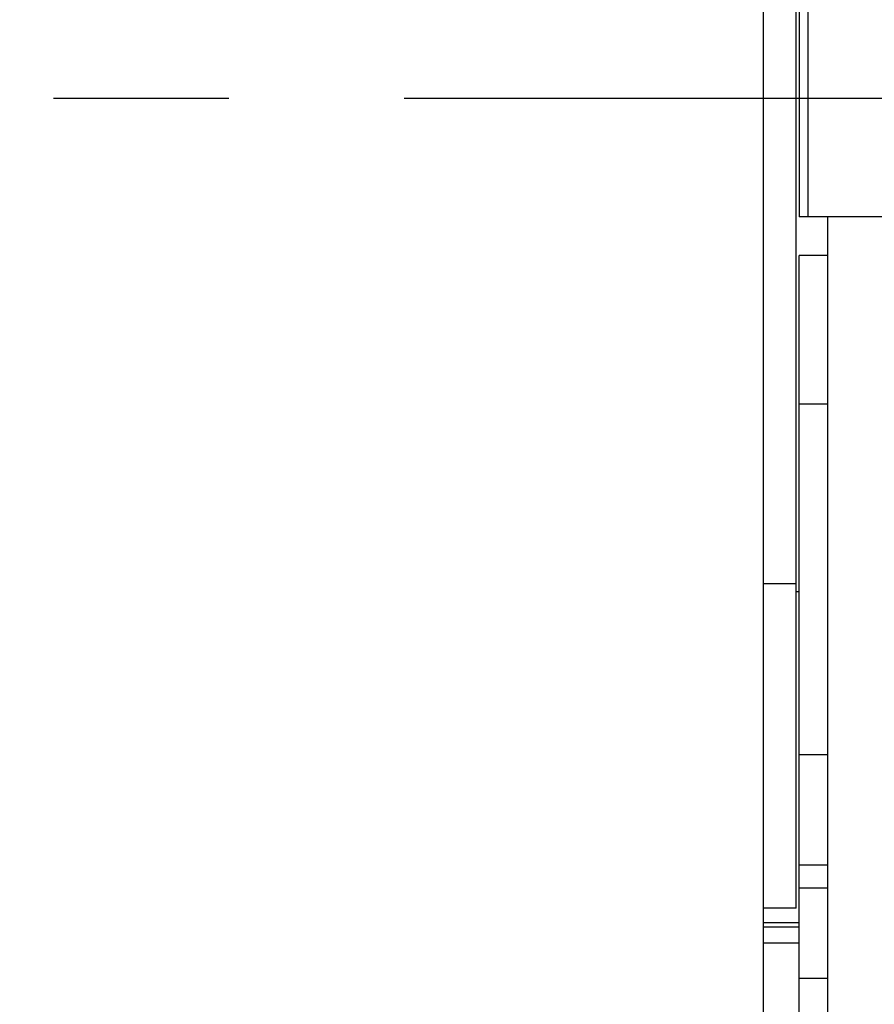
# Model space of a CAD drawing. Header units: millimetres. Extents: x 0 to 1189, y 0 to 841.
# Tile 77 of 184: x 767 to 791, y 269 to 296. Entities that reach past the tile are written whole.
import ezdxf
from ezdxf.enums import TextEntityAlignment as Align

# ---------------------------------------------------------------- set-up
doc = ezdxf.new("R2010")
doc.units = ezdxf.units.MM
doc.header["$LTSCALE"] = 65.395
doc.linetypes.add('CENTER', pattern=[0.6, 0.375, -0.075, 0.075, -0.075])
doc.layers.get('0').update_dxf_attribs({"linetype": 'CONTINUOUS'})
for name, color, linetype in [('1907_734000_04_SIMPLE1_C_ABL1891', 7, 'CONTINUOUS'), ('1907_734000_04_SIMPLE1_T1_C_PBL1892', 7, 'CONTINUOUS'), ('1947_111100_12_SIMPLE1_T1_X_PBL1903', 7, 'CONTINUOUS'), ('1947_111100_12_SIMPLE1_X_ABL1902', 7, 'CONTINUOUS'), ('1947_122000_06_SIMPLE1_B_ABL2020', 7, 'CONTINUOUS'), ('1947_122000_06_SIMPLE1_T1_B_PBL2021', 7, 'CONTINUOUS'), ('32007_040000_TLKGS_KS_V_ABL1881', 7, 'CONTINUOUS'), ('32007_041000_TLKGS_KS_V_ABL1882', 7, 'CONTINUOUS'), ('32007_313000_01_SIMPLE1_T1_X_PBL1894', 7, 'CONTINUOUS'), ('32007_313000_01_SIMPLE1_X_ABL1893', 7, 'CONTINUOUS'), ('32087_000000_TLKGS_MARKETING_ABL1880', 7, 'CONTINUOUS'), ('32087_030000_TLKGS_V_ABL1897', 7, 'CONTINUOUS'), ('32087_100000_TLKGS_V_ABL1898', 7, 'CONTINUOUS'), ('32087_111000_01_SIMPLE1_X_ABL1901', 7, 'CONTINUOUS'), ('34007_391700_01_SIMPLE1_T1_X_PBL1896', 7, 'CONTINUOUS'), ('34007_391700_01_SIMPLE1_X_ABL1895', 7, 'CONTINUOUS'), ('8M32E_GENSET_GRUNDRAHMEN_ABL1726', 7, 'CONTINUOUS'), ('8M32E_GENSET_GRUNDRAHMEN_T1_PBL1727', 7, 'CONTINUOUS'), ('8M32E_GENSET_SCHUTZHAUBE_ABL1856', 7, 'CONTINUOUS'), ('8M32E_GENSET_SCHUTZHAUBE_T1_PBL1857', 7, 'CONTINUOUS'), ('oben_15_VBL1723', 7, 'CONTINUOUS')]:
    doc.layers.add(name, color=color, linetype=linetype)
doc.styles.get("Standard").update_dxf_attribs({"font": 'txt', "width": 0.6})
doc.dimstyles.new('DIMSTYLE_4', dxfattribs={"dimtxt": 3.5, "dimasz": 3.5, "dimexe": 1.8, "dimexo": 0, "dimgap": 0.875, "dimtad": 1, "dimdec": 0, "dimlfac": 25, "dimdsep": 46, "dimtxsty": 'Standard', "dimblk": '_FILLED', "dimblk1": '_FILLED', "dimblk2": '_FILLED', "dimcen": 0.09, "dimadec": 0, "dimazin": 0, "dimtp": 2, "dimtm": 2, "dimtfac": 1, "dimtdec": 0, "dimtofl": 0, "dimtmove": 0, "dimatfit": 3, "dimldrblk": '_FILLED', "dimfxl": 1, "dimtolj": 1, "dimarcsym": 0})

# ---------------------------------------------------------------- blocks, each defined once
blk = doc.blocks.new('_FILLED')
at = {"color": 0, "linetype": 'ByBlock'}
blk.add_solid([(0, 0), (-1, 0.1671), (-1, -0.1671)], dxfattribs=at)
blk = doc.blocks.new('*D20')
at = {"color": 2, "linetype": 'Continuous'}
for p, q in [((706.699, 346.077), (1080.914, 346.077)), ((1079.114, 346.077), (1079.114, 292.387)), ((1079.114, 238.697), (1079.114, 292.387)), ((699.939, 238.697), (1080.914, 238.697))]:
    blk.add_line(p, q, dxfattribs=at)
at = {"color": 2, "linetype": 'Continuous', "xscale": 3.5, "yscale": 3.5, "zscale": 3.5}
for p, rotation in [((1079.114, 346.077), 90), ((1079.114, 238.697), 270)]:
    blk.add_blockref('_FILLED', p, dxfattribs=dict(at, rotation=rotation))
at = {"color": 2, "linetype": 'Continuous', "width": 0.690476}
blk.add_text('2684', height=3.5, rotation=90, dxfattribs=at).set_placement((1078.239, 292.387), align=Align.CENTER)
blk = doc.blocks.new('8M32E_GENSET_GRUNDRAHMEN_T1_PBL1727', base_point=(813.219, 294.137))
at = {"layer": '8M32E_GENSET_GRUNDRAHMEN_T1_PBL1727', "color": 7, "linetype": 'Continuous'}
blk.add_line((787.539, 270.537), (788.539, 270.537), dxfattribs=at)
blk = doc.blocks.new('8M32E_GENSET_GRUNDRAHMEN_ABL1726', base_point=(813.219, 294.137))
at = {"layer": '8M32E_GENSET_GRUNDRAHMEN_T1_PBL1727'}
blk.add_blockref('8M32E_GENSET_GRUNDRAHMEN_T1_PBL1727', (813.219, 294.137), dxfattribs=at)
blk = doc.blocks.new('8M32E_GENSET_SCHUTZHAUBE_T1_PBL1857', base_point=(816.827, 294.137))
at = {"layer": '8M32E_GENSET_SCHUTZHAUBE_T1_PBL1857', "color": 7, "linetype": 'Continuous'}
blk.add_line((787.539, 311.053), (787.539, 260.737), dxfattribs=at)
at = {"layer": '8M32E_GENSET_SCHUTZHAUBE_T1_PBL1857', "color": 2, "linetype": 'CENTER'}
blk.add_line((620.555, 294.137), (1013.099, 294.137), dxfattribs=at)
blk = doc.blocks.new('8M32E_GENSET_SCHUTZHAUBE_ABL1856', base_point=(816.827, 294.137))
at = {"layer": '8M32E_GENSET_SCHUTZHAUBE_T1_PBL1857'}
blk.add_blockref('8M32E_GENSET_SCHUTZHAUBE_T1_PBL1857', (816.827, 294.137), dxfattribs=at)
blk = doc.blocks.new('1907_734000_04_SIMPLE1_T1_C_PBL1892', base_point=(788.04, 291.373))
at = {"layer": '1907_734000_04_SIMPLE1_T1_C_PBL1892', "color": 7, "linetype": 'Continuous'}
for p, q in [((788.459, 271.506), (788.459, 311.654)), ((788.459, 280.565), (787.539, 280.565)), ((788.459, 271.506), (787.539, 271.506)), ((788.539, 271.091), (787.539, 271.091))]:
    blk.add_line(p, q, dxfattribs=at)
at = {"layer": '1907_734000_04_SIMPLE1_T1_C_PBL1892', "color": 9, "linetype": 'Continuous'}
blk.add_line((788.539, 280.337), (788.459, 280.337), dxfattribs=at)
blk = doc.blocks.new('1907_734000_04_SIMPLE1_C_ABL1891', base_point=(788.04, 291.373))
at = {"layer": '1907_734000_04_SIMPLE1_T1_C_PBL1892'}
blk.add_blockref('1907_734000_04_SIMPLE1_T1_C_PBL1892', (788.04, 291.373), dxfattribs=at)
blk = doc.blocks.new('32007_313000_01_SIMPLE1_T1_X_PBL1894', base_point=(788.939, 277.937))
at = {"layer": '32007_313000_01_SIMPLE1_T1_X_PBL1894', "color": 7, "linetype": 'Continuous'}
for p, q in [((788.539, 266.137), (788.539, 289.737)), ((789.339, 289.737), (788.539, 289.737)), ((789.339, 285.586), (788.539, 285.586)), ((789.339, 275.786), (788.539, 275.786)), ((789.339, 272.057), (788.539, 272.057)), ((789.339, 269.533), (788.539, 269.533)), ((789.339, 266.137), (788.539, 266.137))]:
    blk.add_line(p, q, dxfattribs=at)
at = {"layer": '32007_313000_01_SIMPLE1_T1_X_PBL1894', "color": 9, "linetype": 'Continuous'}
blk.add_line((789.339, 272.702), (788.539, 272.702), dxfattribs=at)
blk = doc.blocks.new('32007_313000_01_SIMPLE1_X_ABL1893', base_point=(788.939, 277.937))
at = {"layer": '32007_313000_01_SIMPLE1_T1_X_PBL1894'}
blk.add_blockref('32007_313000_01_SIMPLE1_T1_X_PBL1894', (788.939, 277.937), dxfattribs=at)
blk = doc.blocks.new('34007_391700_01_SIMPLE1_T1_X_PBL1896', base_point=(795.016, 299.697))
at = {"layer": '34007_391700_01_SIMPLE1_T1_X_PBL1896', "color": 7, "linetype": 'Continuous'}
for p, q in [((788.541, 310.817), (788.541, 290.817)), ((798.021, 310.817), (788.541, 310.817)), ((798.021, 310.817), (798.021, 290.817)), ((800.691, 299.697), (798.021, 299.697)), ((801.491, 289.377), (801.491, 298.897)), ((798.021, 290.817), (788.541, 290.817)), ((795.971, 290.177), (795.971, 289.377)), ((796.771, 288.577), (800.691, 288.577))]:
    blk.add_line(p, q, dxfattribs=at)
at = {"layer": '34007_391700_01_SIMPLE1_T1_X_PBL1896', "color": 9, "linetype": 'Continuous'}
for p, q in [((788.781, 310.817), (788.781, 290.817)), ((797.781, 310.817), (797.781, 290.817))]:
    blk.add_line(p, q, dxfattribs=at)
at = {"layer": '34007_391700_01_SIMPLE1_T1_X_PBL1896', "color": 7, "linetype": 'Continuous'}
for centre, start, end in [((800.691, 298.897), 0, 90), ((795.171, 290.177), 0, 54.6261), ((796.771, 289.377), 180, 270), ((800.691, 289.377), 270, 360)]:
    blk.add_arc(centre, 0.8, start, end, dxfattribs=at)
blk = doc.blocks.new('34007_391700_01_SIMPLE1_X_ABL1895', base_point=(795.016, 299.697))
at = {"layer": '34007_391700_01_SIMPLE1_T1_X_PBL1896'}
blk.add_blockref('34007_391700_01_SIMPLE1_T1_X_PBL1896', (795.016, 299.697), dxfattribs=at)
blk = doc.blocks.new('32007_041000_TLKGS_KS_V_ABL1882', base_point=(794.515, 299.521))
at = {"layer": '1907_734000_04_SIMPLE1_C_ABL1891'}
blk.add_blockref('1907_734000_04_SIMPLE1_C_ABL1891', (788.04, 291.373), dxfattribs=at)
at = {"layer": '32007_313000_01_SIMPLE1_X_ABL1893'}
blk.add_blockref('32007_313000_01_SIMPLE1_X_ABL1893', (788.939, 277.937), dxfattribs=at)
at = {"layer": '34007_391700_01_SIMPLE1_X_ABL1895'}
blk.add_blockref('34007_391700_01_SIMPLE1_X_ABL1895', (795.016, 299.697), dxfattribs=at)
blk = doc.blocks.new('32007_040000_TLKGS_KS_V_ABL1881', base_point=(794.515, 299.521))
at = {"layer": '32007_041000_TLKGS_KS_V_ABL1882'}
blk.add_blockref('32007_041000_TLKGS_KS_V_ABL1882', (794.515, 299.521), dxfattribs=at)
blk = doc.blocks.new('1947_111100_12_SIMPLE1_T1_X_PBL1903', base_point=(889.979, 293.42))
at = {"layer": '1947_111100_12_SIMPLE1_T1_X_PBL1903', "color": 7, "linetype": 'Continuous'}
blk.add_line((789.339, 265.737), (789.339, 290.817), dxfattribs=at)
blk = doc.blocks.new('1947_111100_12_SIMPLE1_X_ABL1902', base_point=(889.979, 293.42))
at = {"layer": '1947_111100_12_SIMPLE1_T1_X_PBL1903'}
blk.add_blockref('1947_111100_12_SIMPLE1_T1_X_PBL1903', (889.979, 293.42), dxfattribs=at)
blk = doc.blocks.new('32087_111000_01_SIMPLE1_X_ABL1901', base_point=(889.979, 293.42))
at = {"layer": '1947_111100_12_SIMPLE1_X_ABL1902'}
blk.add_blockref('1947_111100_12_SIMPLE1_X_ABL1902', (889.979, 293.42), dxfattribs=at)
blk = doc.blocks.new('1947_122000_06_SIMPLE1_T1_B_PBL2021', base_point=(788.039, 270.977))
at = {"layer": '1947_122000_06_SIMPLE1_T1_B_PBL2021', "color": 7, "linetype": 'Continuous'}
blk.add_line((787.539, 270.977), (788.539, 270.977), dxfattribs=at)
blk = doc.blocks.new('1947_122000_06_SIMPLE1_B_ABL2020', base_point=(788.039, 270.977))
at = {"layer": '1947_122000_06_SIMPLE1_T1_B_PBL2021'}
blk.add_blockref('1947_122000_06_SIMPLE1_T1_B_PBL2021', (788.039, 270.977), dxfattribs=at)
blk = doc.blocks.new('32087_100000_TLKGS_V_ABL1898', base_point=(889.379, 291.202))
at = {"layer": '1947_122000_06_SIMPLE1_B_ABL2020'}
blk.add_blockref('1947_122000_06_SIMPLE1_B_ABL2020', (788.039, 270.977), dxfattribs=at)
at = {"layer": '32087_111000_01_SIMPLE1_X_ABL1901'}
blk.add_blockref('32087_111000_01_SIMPLE1_X_ABL1901', (889.979, 293.42), dxfattribs=at)
blk = doc.blocks.new('32087_030000_TLKGS_V_ABL1897', base_point=(914.464, 301.579))
at = {"layer": '32087_100000_TLKGS_V_ABL1898'}
blk.add_blockref('32087_100000_TLKGS_V_ABL1898', (889.379, 291.202), dxfattribs=at)
blk = doc.blocks.new('32087_000000_TLKGS_MARKETING_ABL1880', base_point=(915.89, 297.789))
at = {"layer": '32007_040000_TLKGS_KS_V_ABL1881'}
blk.add_blockref('32007_040000_TLKGS_KS_V_ABL1881', (794.515, 299.521), dxfattribs=at)
at = {"layer": '32087_030000_TLKGS_V_ABL1897'}
blk.add_blockref('32087_030000_TLKGS_V_ABL1897', (914.464, 301.579), dxfattribs=at)
blk = doc.blocks.new('OBEN_15_VBL1723', base_point=(841.392, 294.137))
at = {"layer": '32087_000000_TLKGS_MARKETING_ABL1880'}
blk.add_blockref('32087_000000_TLKGS_MARKETING_ABL1880', (915.89, 297.789), dxfattribs=at)
at = {"layer": '8M32E_GENSET_GRUNDRAHMEN_ABL1726'}
blk.add_blockref('8M32E_GENSET_GRUNDRAHMEN_ABL1726', (813.219, 294.137), dxfattribs=at)
at = {"layer": '8M32E_GENSET_SCHUTZHAUBE_ABL1856'}
blk.add_blockref('8M32E_GENSET_SCHUTZHAUBE_ABL1856', (816.827, 294.137), dxfattribs=at)

msp = doc.modelspace()

# ---------------------------------------------------------------- block references
at = {"layer": 'oben_15_VBL1723'}
msp.add_blockref('OBEN_15_VBL1723', (841.3924, 294.13694), dxfattribs=at)

# ---------------------------------------------------------------- dimensions: what is measured, and where the dimension line sits
at = {"color": 2, "linetype": 'Continuous'}
dim = msp.add_linear_dim(base=(1079.1142, 346.07654), p1=(699.93927, 238.69694), p2=(706.69927, 346.07654), angle=90, dimstyle='DIMSTYLE_4', dxfattribs=at)
dim.commit()
dim.dimension.update_dxf_attribs({"geometry": '*D20', "text_midpoint": (1079.1142, 292.0534), "dimtype": 160})

doc.saveas('drawing.dxf')
